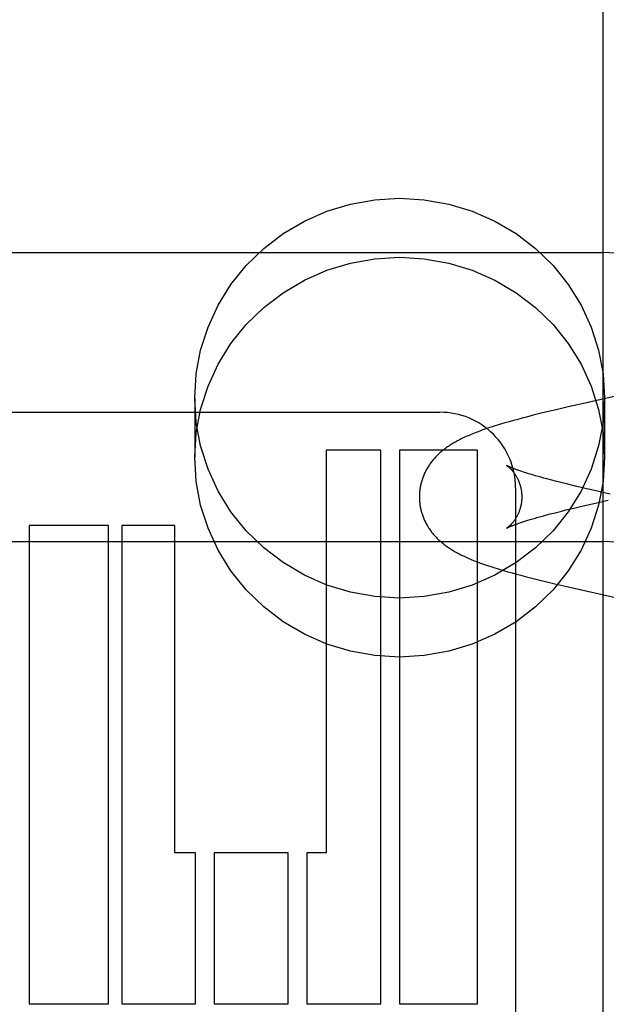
# Model space of a CAD drawing. Header units: inches. Extents: x 0 to 268, y 0 to 174.
# Tile 35 of 92: x 91.318 to 91.541, y 87.879 to 88.254. Entities that reach past the tile are written whole.
import ezdxf

# ---------------------------------------------------------------- set-up
doc = ezdxf.new("R2010")
doc.units = ezdxf.units.IN
doc.header["$LTSCALE"] = 14.749625
doc.header["$MEASUREMENT"] = 0
doc.linetypes.add('HIDDEN', pattern=[0.2, 0.1, -0.1])
doc.layers.add('DEFAULT_2', color=8, linetype='HIDDEN')

msp = doc.modelspace()

# ---------------------------------------------------------------- linework, layer by layer
at = {"layer": 'DEFAULT_2', "color": 8, "linetype": 'HIDDEN'}
for p, q in [((91.5396880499, 84.80594732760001), (91.5396880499, 90.3064513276)), ((91.0396880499, 88.1651231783), (91.5396880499, 88.1651231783)), ((91.5550504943, 88.11281372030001), (91.5327895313, 88.1078351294)), ((91.3841880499, 88.1097005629), (91.3841880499, 88.0872085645)), ((91.526284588, 88.10634706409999), (91.5217522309, 88.1052862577)), ((91.5327895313, 88.1078351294), (91.526284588, 88.10634706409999)), ((91.5401880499, 88.1097005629), (91.5401880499, 88.0872085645)), ((91.2182855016, 88.10432274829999), (91.4775356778, 88.10432274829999)), ((91.5104561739, 88.1024977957), (91.5087806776, 88.1020586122)), ((91.51299960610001, 88.1031494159), (91.5104561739, 88.1024977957)), ((91.5155809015, 88.1037947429), (91.51299960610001, 88.1031494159)), ((91.51820035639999, 88.10443569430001), (91.5155809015, 88.1037947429)), ((91.5217522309, 88.1052862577), (91.51820035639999, 88.10443569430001)), ((91.5022209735, 88.1002413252), (91.5005966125, 88.0997607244)), ((91.503845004, 88.10070819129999), (91.5022209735, 88.1002413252)), ((91.5054759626, 88.10116492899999), (91.503845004, 88.10070819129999)), ((91.50712065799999, 88.1016146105), (91.5054759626, 88.10116492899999)), ((91.5087806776, 88.1020586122), (91.50712065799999, 88.1016146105)), ((91.43428618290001, 88.089923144), (91.43428618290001, 87.9364755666)), ((91.45502018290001, 88.089923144), (91.43428618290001, 88.089923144)), ((91.4550278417, 87.8788755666), (91.45502018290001, 88.089923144)), ((91.4621638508, 88.089923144), (91.4621638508, 87.8788755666)), ((91.4918854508, 88.089923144), (91.4621638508, 88.089923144)), ((91.4918854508, 87.8788755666), (91.4918854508, 88.089923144)), ((91.5086397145, 88.0817415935), (91.5079480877, 88.08197495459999)), ((91.5093803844, 88.0814982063), (91.5086397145, 88.0817415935)), ((91.51017034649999, 88.08124516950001), (91.5093803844, 88.0814982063)), ((91.5110100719, 88.0809827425), (91.51017034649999, 88.08124516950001)), ((91.5118995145, 88.08071130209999), (91.5110100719, 88.0809827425)), ((91.5128380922, 88.080431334), (91.5118995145, 88.08071130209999)), ((91.51382513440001, 88.08014329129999), (91.5128380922, 88.080431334)), ((91.51485982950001, 88.0798476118), (91.51382513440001, 88.08014329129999)), ((91.5159412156, 88.0795447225), (91.51485982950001, 88.0798476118)), ((91.5170683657, 88.0792349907), (91.5159412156, 88.0795447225)), ((91.5182406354, 88.0789186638), (91.5170683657, 88.0792349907)), ((91.5200821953, 88.0784322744), (91.5182406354, 88.0789186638)), ((91.5220211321, 88.0779322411), (91.5200821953, 88.0784322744)), ((91.52405365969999, 88.07741941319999), (91.5220211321, 88.0779322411)), ((91.5261754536, 88.07689462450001), (91.52405365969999, 88.07741941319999)), ((91.5291362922, 88.076177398), (91.5261754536, 88.07689462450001)), ((91.5322394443, 88.0754411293), (91.5291362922, 88.076177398)), ((91.5062880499, 88.0755858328), (91.5062880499, 87.4707160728)), ((91.5363039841, 88.074495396), (91.5322394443, 88.0754411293)), ((91.5423113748, 88.07312530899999), (91.5363039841, 88.074495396)), ((91.5315064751, 88.0685375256), (91.53553576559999, 88.06947854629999)), ((91.53553576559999, 88.06947854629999), (91.54149965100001, 88.0708423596)), ((91.5165329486, 88.0647699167), (91.51768494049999, 88.06508340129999)), ((91.51768494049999, 88.06508340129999), (91.519496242, 88.0655655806)), ((91.519496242, 88.0655655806), (91.5214055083, 88.06606153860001)), ((91.5214055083, 88.06606153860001), (91.5234103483, 88.066570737)), ((91.5234103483, 88.066570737), (91.5255062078, 88.0670922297)), ((91.5255062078, 88.0670922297), (91.5284340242, 88.0678052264)), ((91.5284340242, 88.0678052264), (91.5315064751, 88.0685375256)), ((91.50732014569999, 88.061958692), (91.5079638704, 88.0621817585)), ((91.5079638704, 88.0621817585), (91.5086570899, 88.0624155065)), ((91.5086570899, 88.0624155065), (91.5093998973, 88.0626594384)), ((91.5093998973, 88.0626594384), (91.5101922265, 88.06291306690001)), ((91.5101922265, 88.06291306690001), (91.5110339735, 88.0631759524)), ((91.5110339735, 88.0631759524), (91.5119250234, 88.0634477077)), ((91.5119250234, 88.0634477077), (91.5128650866, 88.0637279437)), ((91.5143661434, 88.0641633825), (91.51542633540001, 88.0644631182)), ((91.51542633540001, 88.0644631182), (91.5165329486, 88.0647699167)), ((91.3211590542, 88.0611231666), (91.3211590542, 87.8788755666)), ((91.3513414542, 88.0611231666), (91.3211590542, 88.0611231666)), ((91.3513414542, 87.8788755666), (91.3513414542, 88.0611231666)), ((91.35640999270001, 88.0611231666), (91.35640999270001, 87.8788755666)), ((91.3766853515, 88.0611231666), (91.35640999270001, 88.0611231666)), ((91.3766853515, 87.9364755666), (91.3766853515, 88.0611231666)), ((91.0396880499, 88.0551231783), (91.5396880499, 88.0551231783)), ((91.5017233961, 88.0440556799), (91.5033617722, 88.0435807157)), ((91.5033617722, 88.0435807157), (91.5049999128, 88.04311853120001)), ((91.5049999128, 88.04311853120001), (91.5066434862, 88.04266611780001)), ((91.5066434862, 88.04266611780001), (91.5082990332, 88.0422205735)), ((91.5082990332, 88.0422205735), (91.5099726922, 88.0417793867)), ((91.5099726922, 88.0417793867), (91.51251833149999, 88.0411239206)), ((91.51251833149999, 88.0411239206), (91.515102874, 88.04047498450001)), ((91.515102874, 88.04047498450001), (91.5177237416, 88.0398313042)), ((91.5177237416, 88.0398313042), (91.52127732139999, 88.0389776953)), ((91.52127732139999, 88.0389776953), (91.52581403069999, 88.0379133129)), ((91.52581403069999, 88.0379133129), (91.53138656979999, 88.03663446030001)), ((91.53138656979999, 88.03663446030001), (91.5595783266, 88.03031868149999)), ((91.3845206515, 87.9364755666), (91.3766853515, 87.9364755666)), ((91.3845206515, 87.8788755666), (91.3845206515, 87.9364755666)), ((91.3916604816, 87.9364755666), (91.3916604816, 87.8788755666)), ((91.41977114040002, 87.9364755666), (91.3916604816, 87.9364755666)), ((91.41977114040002, 87.8788755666), (91.41977114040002, 87.9364755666)), ((91.42691718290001, 87.9364755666), (91.42691718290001, 87.8788755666)), ((91.43428618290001, 87.9364755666), (91.42691718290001, 87.9364755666)), ((91.3211590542, 87.8788755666), (91.3513414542, 87.8788755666)), ((91.35640999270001, 87.8788755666), (91.3845206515, 87.8788755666)), ((91.3916604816, 87.8788755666), (91.41977114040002, 87.8788755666)), ((91.42691718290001, 87.8788755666), (91.4550278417, 87.8788755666)), ((91.4621638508, 87.8788755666), (91.4918854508, 87.8788755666))]:
    msp.add_line(p, q, dxfattribs=at)
for points in [[(91.3841880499, 88.1097005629), (91.3847711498, 88.1189453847), (91.3864545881, 88.12792541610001), (91.3892625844, 88.1367030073), (91.3931224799, 88.14509110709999), (91.3980004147, 88.15295754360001), (91.4038042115, 88.1602000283), (91.410468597, 88.16669814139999), (91.41787899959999, 88.1723741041), (91.4259425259, 88.17712624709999), (91.43452886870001, 88.18090582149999), (91.44352291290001, 88.1836358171), (91.45278618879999, 88.18529934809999), (91.46218804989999, 88.18584853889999), (91.47158991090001, 88.18529934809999), (91.4808531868, 88.1836358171), (91.4898472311, 88.18090582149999), (91.49843357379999, 88.17712624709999), (91.5064971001, 88.1723741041), (91.51390750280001, 88.16669814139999), (91.5205718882, 88.1602000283), (91.5263756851, 88.15295754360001), (91.5312536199, 88.14509110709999), (91.53511351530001, 88.1367030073), (91.5379215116, 88.12792541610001), (91.5396049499, 88.1189453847), (91.5401880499, 88.1097005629)], [(91.3841880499, 88.0872085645), (91.3847711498, 88.0964533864), (91.3864545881, 88.1054334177), (91.3892625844, 88.114211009), (91.3931224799, 88.12259910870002), (91.3980004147, 88.13046554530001), (91.4038042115, 88.1377080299), (91.410468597, 88.14420614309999), (91.41787899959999, 88.1498821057), (91.4259425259, 88.1546342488), (91.43452886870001, 88.1584138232), (91.44352291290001, 88.16114381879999), (91.45278618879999, 88.16280734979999), (91.46218804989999, 88.16335654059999), (91.47158991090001, 88.16280734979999), (91.4808531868, 88.16114381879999), (91.4898472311, 88.1584138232), (91.49843357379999, 88.1546342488), (91.5064971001, 88.1498821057), (91.51390750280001, 88.14420614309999), (91.5205718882, 88.1377080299), (91.5263756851, 88.13046554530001), (91.5312536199, 88.12259910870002), (91.53511351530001, 88.114211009), (91.5379215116, 88.1054334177), (91.5396049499, 88.0964533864), (91.5401880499, 88.0872085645)], [(91.5401880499, 88.1097005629), (91.5396049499, 88.100455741), (91.5379215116, 88.09147570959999), (91.53511351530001, 88.0826981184), (91.5312536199, 88.0743100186), (91.5263756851, 88.06644358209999), (91.5205718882, 88.0592010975), (91.51390750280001, 88.0527029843), (91.5064971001, 88.0470270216), (91.49843357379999, 88.04227487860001), (91.4898472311, 88.0384953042), (91.4808531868, 88.0357653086), (91.47158991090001, 88.0341017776), (91.46218804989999, 88.0335525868), (91.45278618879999, 88.0341017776), (91.44352291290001, 88.0357653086), (91.43452886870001, 88.0384953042), (91.4259425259, 88.04227487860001), (91.41787899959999, 88.0470270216), (91.410468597, 88.0527029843), (91.4038042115, 88.0592010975), (91.3980004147, 88.06644358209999), (91.3931224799, 88.0743100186), (91.3892625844, 88.0826981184), (91.3864545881, 88.09147570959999), (91.3847711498, 88.100455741), (91.3841880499, 88.1097005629)], [(91.5005966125, 88.0997607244), (91.4997838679, 88.0995145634), (91.498972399, 88.0992646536), (91.4981631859, 88.0990110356), (91.4973579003, 88.09875397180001), (91.4965570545, 88.09849336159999), (91.4957645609, 88.09823023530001), (91.4949828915, 88.09796521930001), (91.4942155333, 88.0976993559), (91.4934653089, 88.09743355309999), (91.4927350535, 88.09716882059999), (91.49202755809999, 88.0969062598), (91.4913442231, 88.0966465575), (91.4906880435, 88.09639110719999), (91.4900559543, 88.09613900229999), (91.4894469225, 88.0958900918), (91.4888582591, 88.095643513), (91.48828772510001, 88.095398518), (91.4877336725, 88.0951545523), (91.4871938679, 88.0949107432), (91.48666840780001, 88.0946672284), (91.48615667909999, 88.09442382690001), (91.4856586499, 88.0941806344), (91.4851740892, 88.0939376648), (91.48470294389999, 88.09369503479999), (91.48424493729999, 88.09345276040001), (91.4838004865, 88.09321124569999), (91.4833697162, 88.0929707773), (91.4829531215, 88.0927318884), (91.48255160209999, 88.0924954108), (91.4821639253, 88.0922609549), (91.48178994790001, 88.09202876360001), (91.4814275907, 88.0917978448), (91.4810752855, 88.0915674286), (91.4807319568, 88.0913369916), (91.4803961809, 88.09110570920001), (91.4800678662, 88.0908736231), (91.47974659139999, 88.09064053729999), (91.479432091, 88.09040635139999), (91.4791241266, 88.09017097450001), (91.4788223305, 88.0899342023), (91.4785264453, 88.08969589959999), (91.47823603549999, 88.0894557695), (91.4779507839, 88.08921358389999), (91.47767024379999, 88.0889689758), (91.4773940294, 88.0887215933), (91.4771218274, 88.0884711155), (91.47685326, 88.0882171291), (91.47658829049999, 88.08795951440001), (91.47632685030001, 88.0876981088), (91.4760687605, 88.087432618), (91.47581409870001, 88.0871629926), (91.4755621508, 88.0868883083), (91.4753125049, 88.0866078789), (91.47506463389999, 88.086320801), (91.47481758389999, 88.0860255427), (91.474572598, 88.08572313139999), (91.47432993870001, 88.0854134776), (91.4740914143, 88.0850985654), (91.4738586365, 88.0847803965), (91.47363182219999, 88.0844592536), (91.4734117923, 88.0841363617), (91.4731980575, 88.08381109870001), (91.4729905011, 88.0834833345), (91.4727889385, 88.0831527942), (91.47259323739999, 88.08281923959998), (91.4724032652, 88.0824823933), (91.4722188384, 88.0821418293), (91.47204012, 88.0817977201), (91.4718671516, 88.0814500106), (91.4717001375, 88.0810989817), (91.4715392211, 88.0807448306), (91.471384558, 88.08038781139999), (91.471236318, 88.0800282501), (91.47109453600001, 88.0796661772), (91.47095928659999, 88.0793017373), (91.47083059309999, 88.0789349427), (91.4707085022, 88.07856585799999), (91.4705930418, 88.07819448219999), (91.4704842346, 88.07782078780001), (91.4703821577, 88.0774449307), (91.47028686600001, 88.0770669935), (91.47019844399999, 88.0766871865), (91.47011695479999, 88.0763056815), (91.47004246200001, 88.07592270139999), (91.46997502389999, 88.0755384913), (91.46991467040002, 88.07515317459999), (91.4698614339, 88.07476693), (91.469815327, 88.0743798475), (91.4697763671, 88.07399205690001), (91.469744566, 88.0736036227), (91.4697199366, 88.0732146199), (91.46970249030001, 88.0728251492), (91.4696922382, 88.07243529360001), (91.4696891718, 88.07207565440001)], [(91.5401880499, 88.0872085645), (91.5396049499, 88.0779637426), (91.5379215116, 88.06898371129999), (91.53511351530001, 88.0602061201), (91.5312536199, 88.0518180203), (91.5263756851, 88.0439515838), (91.5205718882, 88.0367090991), (91.51390750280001, 88.030210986), (91.5064971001, 88.0245350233), (91.49843357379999, 88.0197828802), (91.4898472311, 88.0160033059), (91.4808531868, 88.0132733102), (91.47158991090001, 88.0116097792), (91.46218804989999, 88.0110605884), (91.45278618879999, 88.0116097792), (91.44352291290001, 88.0132733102), (91.43452886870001, 88.0160033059), (91.4259425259, 88.0197828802), (91.41787899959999, 88.0245350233), (91.410468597, 88.030210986), (91.4038042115, 88.0367090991), (91.3980004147, 88.0439515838), (91.3931224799, 88.0518180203), (91.3892625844, 88.0602061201), (91.3864545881, 88.06898371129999), (91.3847711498, 88.0779637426), (91.3841880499, 88.0872085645)], [(91.5029172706, 88.0840087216), (91.5029131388, 88.08401113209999), (91.50290922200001, 88.0840134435), (91.5029195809, 88.08400709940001), (91.5029335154, 88.0839983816), (91.5029530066, 88.08398595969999), (91.50297784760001, 88.0839698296), (91.5030078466, 88.0839499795), (91.503042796, 88.08392641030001), (91.5030825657, 88.0838990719), (91.50312700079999, 88.0838679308), (91.5031759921, 88.08383292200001), (91.50322943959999, 88.0837939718), (91.5032871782, 88.08375105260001), (91.5033490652, 88.08370412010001), (91.5034149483, 88.08365313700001), (91.50348465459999, 88.08359808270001), (91.5035581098, 88.0835388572), (91.5036352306, 88.0834753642), (91.50371586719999, 88.08340755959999), (91.50379989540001, 88.08333537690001), (91.5038871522, 88.0832587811), (91.50397744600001, 88.0831777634), (91.5040707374, 88.08309217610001), (91.5041669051, 88.0830019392), (91.50426599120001, 88.0829068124), (91.5043680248, 88.0828065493), (91.50447289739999, 88.08270102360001), (91.50458055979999, 88.08259003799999), (91.5046908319, 88.08247351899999), (91.5048035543, 88.0823513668), (91.50491857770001, 88.0822234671), (91.5050357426, 88.0820897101), (91.50515488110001, 88.08194998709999), (91.5052757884, 88.0818042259), (91.5053983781, 88.0816522), (91.5055225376, 88.08149369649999), (91.5056480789, 88.08132858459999), (91.50577483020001, 88.0811566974), (91.50590257, 88.08097792), (91.5060310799, 88.0807921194), (91.5061601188, 88.0805991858), (91.5062894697, 88.080398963), (91.50641878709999, 88.0801914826), (91.5065477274, 88.07997677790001), (91.5066760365, 88.07975473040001), (91.50680346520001, 88.07952520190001), (91.5069296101, 88.07928832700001), (91.5070541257, 88.0790441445), (91.5071765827, 88.078792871), (91.5072966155, 88.07853463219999), (91.50741374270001, 88.0782698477), (91.50752750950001, 88.07799895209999), (91.5076375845, 88.0777221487), (91.50774361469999, 88.07743974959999), (91.50784530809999, 88.0771519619), (91.50794235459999, 88.07685908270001), (91.50803451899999, 88.0765612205), (91.50812157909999, 88.0762584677), (91.5082032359, 88.0759512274), (91.50827922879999, 88.0756398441), (91.50834932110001, 88.07532465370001), (91.50841330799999, 88.0750059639), (91.50847097, 88.07468427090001), (91.5085221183, 88.0743600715), (91.5085666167, 88.07403372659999), (91.5086043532, 88.07370561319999), (91.50863522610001, 88.0733762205), (91.50865916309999, 88.07304603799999), (91.50867613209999, 88.07271546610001), (91.5086861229, 88.0723850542), (91.5086891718, 88.0720756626)], [(91.5079480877, 88.08197495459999), (91.5073056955, 88.0821977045), (91.50700297, 88.08230491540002), (91.5067124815, 88.0824092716), (91.5064341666, 88.0825107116), (91.5061679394, 88.08260917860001), (91.5059137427, 88.0827046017), (91.5056713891, 88.08279695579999), (91.50544073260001, 88.0828861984), (91.50522157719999, 88.0829723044), (91.50501373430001, 88.08305524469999), (91.5048170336, 88.0831349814), (91.50463129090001, 88.0832114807), (91.5044563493, 88.0832846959), (91.5042920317, 88.0833545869), (91.50413819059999, 88.08342109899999), (91.50399468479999, 88.08348417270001), (91.50386129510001, 88.0835437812), (91.50373784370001, 88.08359987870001), (91.50362405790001, 88.08365246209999), (91.5035196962, 88.0837015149), (91.5034245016, 88.083747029), (91.5033382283, 88.08378899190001), (91.503260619, 88.0838273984), (91.5031914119, 88.08386224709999), (91.5031303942, 88.0838935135), (91.5030773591, 88.0839211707), (91.5029172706, 88.0840087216)], [(91.4696891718, 88.0720756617), (91.46969230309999, 88.07171223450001), (91.4697026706, 88.0713211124), (91.4697202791, 88.0709303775), (91.4697451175, 88.07054011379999), (91.4697771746, 88.07015042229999), (91.469816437, 88.06976138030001), (91.46986289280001, 88.0693730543), (91.4699165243, 88.0689855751), (91.469977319, 88.06859903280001), (91.47004524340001, 88.0682136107), (91.47012026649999, 88.06782943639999), (91.47020232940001, 88.06744675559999), (91.4702913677, 88.0670657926), (91.470387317, 88.06668672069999), (91.470490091, 88.0663097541), (91.4705996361, 88.0659349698), (91.4707158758, 88.0655625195), (91.4708387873, 88.0651923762), (91.47096834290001, 88.064824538), (91.47110449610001, 88.06445906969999), (91.4712472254, 88.0640959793), (91.4713964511, 88.06373542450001), (91.47155213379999, 88.0633774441), (91.47171409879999, 88.0630223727), (91.4718821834, 88.0626704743), (91.4720562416, 88.0623219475), (91.472236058, 88.0619770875), (91.47242160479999, 88.0616358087), (91.47261272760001, 88.06129826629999), (91.47280962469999, 88.06096401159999), (91.4730124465, 88.0606327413), (91.473221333, 88.0603042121), (91.47343648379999, 88.0599781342), (91.4736580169, 88.059654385), (91.4738864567, 88.0593323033), (91.47412089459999, 88.0590132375), (91.47436102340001, 88.0586975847), (91.4746052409, 88.0583873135), (91.4748517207, 88.05808441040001), (91.475100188, 88.0577887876), (91.47534937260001, 88.05750148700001), (91.475600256, 88.05722093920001), (91.47585336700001, 88.0569462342), (91.47610918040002, 88.0566766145), (91.47636847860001, 88.0564110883), (91.47663119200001, 88.0561496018), (91.47689752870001, 88.0558918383), (91.4771675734, 88.0556376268), (91.47744138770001, 88.05538683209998), (91.47771935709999, 88.05513904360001), (91.47800182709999, 88.05489392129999), (91.4782891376, 88.05465116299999), (91.4785817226, 88.0544104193), (91.4788798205, 88.05417153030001), (91.47918378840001, 88.05393426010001), (91.47949384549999, 88.05369849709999), (91.4798103, 88.05346407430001), (91.4801333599, 88.0532309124), (91.4804632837, 88.052998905), (91.4808003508, 88.0527679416), (91.4811448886, 88.05253789), (91.4814971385, 88.0523086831), (91.48185741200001, 88.0520802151), (91.48222594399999, 88.051852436), (91.48260297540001, 88.05162529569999), (91.482988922, 88.05139864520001), (91.483384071, 88.0511724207), (91.48378919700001, 88.050946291), (91.4842049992, 88.05071999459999), (91.48463223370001, 88.0504932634), (91.48507171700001, 88.05026582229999), (91.485524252, 88.0500374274), (91.4859907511, 88.0498078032), (91.4864719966, 88.04957675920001), (91.4869688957, 88.0493440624), (91.4874822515, 88.04910954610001), (91.4880128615, 88.04887305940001), (91.4885619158, 88.0486342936), (91.48913047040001, 88.04839302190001), (91.4897200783, 88.0481488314), (91.49033239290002, 88.04790130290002), (91.4909686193, 88.047650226), (91.49163126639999, 88.04739490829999), (91.49231844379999, 88.0471363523), (91.49302978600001, 88.0468749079), (91.4937625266, 88.0466117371), (91.49451413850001, 88.0463478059), (91.49528213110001, 88.0460839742), (91.4960634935, 88.0458211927), (91.49685574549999, 88.04556015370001), (91.49765513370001, 88.0453018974), (91.49846109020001, 88.045046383), (91.4992718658, 88.0447939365), (91.5000866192, 88.04454458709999), (91.5017233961, 88.0440556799)], [(91.5086891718, 88.07207565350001), (91.50868615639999, 88.07176796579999), (91.50867619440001, 88.07143738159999), (91.50865924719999, 88.0711066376), (91.5086353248, 88.07077628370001), (91.5086044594, 88.07044672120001), (91.50856672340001, 88.070118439), (91.5085222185, 88.06979192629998), (91.5084710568, 88.06946756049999), (91.50841337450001, 88.06914570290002), (91.5083493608, 88.06882685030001), (91.5082792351, 88.068511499), (91.50820320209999, 88.0681999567), (91.508121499, 88.0678925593), (91.5080343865, 88.0675896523), (91.507942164, 88.06729163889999), (91.5078450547, 88.0669986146), (91.5077432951, 88.06671068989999), (91.5076371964, 88.06642816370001), (91.5075270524, 88.06615124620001), (91.5074132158, 88.06588024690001), (91.50729601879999, 88.0656153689), (91.5071759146, 88.0653570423), (91.5070533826, 88.06510568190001), (91.5069287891, 88.06486141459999), (91.50680256, 88.0646244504), (91.5066750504, 88.0643948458), (91.50654667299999, 88.0641727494), (91.5064176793, 88.0639580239), (91.5062883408, 88.0637505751), (91.506158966, 88.06355037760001), (91.5060298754, 88.0633574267), (91.5059012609, 88.063171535), (91.5057733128, 88.0629925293), (91.50564629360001, 88.06282034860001), (91.5055204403, 88.0626549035), (91.50539597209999, 88.06249609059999), (91.5052731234, 88.06234383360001), (91.5051520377, 88.0621979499), (91.5050328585, 88.06205827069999), (91.504915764, 88.0619246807), (91.5048009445, 88.0617970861), (91.5046884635, 88.0616752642), (91.5045783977, 88.06155902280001), (91.5044708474, 88.0614482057), (91.5043658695, 88.06134262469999), (91.5042636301, 88.0612422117), (91.5041642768, 88.0611468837), (91.50406789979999, 88.0610565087), (91.5039746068, 88.0609709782), (91.5038844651, 88.06089015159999), (91.5037975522, 88.0608139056), (91.5037139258, 88.0607421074), (91.50363364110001, 88.0606746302), (91.5035567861, 88.060611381), (91.5034834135, 88.0605522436), (91.50341369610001, 88.0604972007), (91.5033477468, 88.0604461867), (91.50328579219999, 88.0603992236), (91.50322805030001, 88.0603563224), (91.50317465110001, 88.06031742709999), (91.5031257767, 88.0602825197), (91.5030814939, 88.0602515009), (91.5030418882, 88.0602242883), (91.5030071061, 88.0602008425), (91.5029772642, 88.06018110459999), (91.5029525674, 88.0601650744), (91.502933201, 88.0601527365), (91.5029193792, 88.06014409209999), (91.50291133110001, 88.06013914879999)], [(91.50290924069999, 88.060137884), (91.50291330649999, 88.0601402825), (91.50292374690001, 88.0601463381), (91.5029407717, 88.06015603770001), (91.50296461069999, 88.0601693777), (91.5029954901, 88.0601863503), (91.5030336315, 88.06020694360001), (91.50307926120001, 88.0602311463), (91.5031326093, 88.06025894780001), (91.5031939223, 88.0602903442), (91.50326342, 88.0603253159), (91.5033413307, 88.06036384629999), (91.50342791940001, 88.06040593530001), (91.50352345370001, 88.06045158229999), (91.50362817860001, 88.06050077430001), (91.50374235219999, 88.0605535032), (91.50386621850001, 88.0606097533), (91.50400005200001, 88.06066952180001), (91.50414403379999, 88.06073276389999), (91.50429839, 88.06079945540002), (91.50446325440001, 88.06086953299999), (91.5046387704, 88.06094294), (91.5048251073, 88.06101963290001), (91.505022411, 88.06109956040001), (91.5052308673, 88.0611826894), (91.5054506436, 88.061268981), (91.5056819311, 88.06135840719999), (91.5059249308, 88.0614509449), (91.50617978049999, 88.0615465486), (91.5064466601, 88.06164519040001), (91.50672562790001, 88.0617468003), (91.5070167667, 88.0618513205), (91.50732014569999, 88.061958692)], [(91.5128650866, 88.0637279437), (91.5138537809, 88.0640162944), (91.5143661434, 88.0641633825)]]:
    msp.add_lwpolyline(points, dxfattribs=at)
for centre, radius, start, end in [((91.5396880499, 87.9151231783), 0.25, 270, 90), ((91.4775458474, 88.07558054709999), 0.028742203, 0.0105366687, 90.0202724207), ((91.5396880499, 87.9151231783), 0.14, 270, 90)]:
    msp.add_arc(centre, radius, start, end, dxfattribs=at)

doc.saveas('drawing.dxf')
